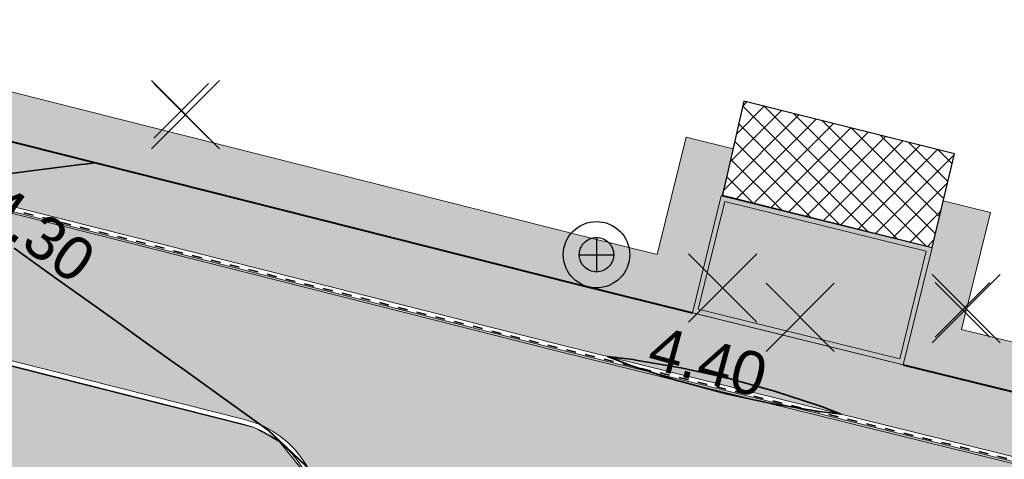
# Model space of a CAD drawing. Header units: metres. Extents: x 538891 to 1080079, y 6588829 to 13178720.
# Tile 138 of 256: x 539421 to 539442, y 6589444 to 6589453. Entities that reach past the tile are written whole.
import ezdxf

# ---------------------------------------------------------------- set-up
doc = ezdxf.new("R2010")
doc.units = ezdxf.units.M
doc.header["$LTSCALE"] = 0.4
doc.linetypes.add('#9_VIA31', pattern=[1, 0.5, -0.5])
doc.layers.add('KOLDE PST', color=7, linetype='Continuous')
doc.styles.add('Swis721 Lt BT', font='swissl.ttf')

# ---------------------------------------------------------------- blocks, each defined once
blk = doc.blocks.new('#9_019061_PP_TL (2D)')
at = {"linetype": 'Continuous', "lineweight": 0, "true_color": 0xffdf7f}
h = blk.add_hatch(color=41, dxfattribs=at)
edge = h.paths.add_edge_path()
edge.add_line((539078.584, 6589533.188), (539078.653, 6589534.722))
edge.add_line((539078.653, 6589534.722), (539077.355, 6589534.826))
edge.add_line((539077.355, 6589534.826), (539077.204, 6589534.148))
edge.add_line((539077.204, 6589534.148), (539076.488, 6589534.963))
edge.add_line((539076.488, 6589534.963), (539074.947, 6589533.639))
edge.add_line((539074.947, 6589533.639), (539075.07, 6589533.496))
edge.add_line((539075.07, 6589533.496), (539075.095, 6589533.09))
edge.add_arc((539078.379, 6589478.702), 54.487, 93.4555, 93.4918)
edge.add_line((539075.06, 6589533.087), (539054.851, 6589531.854))
edge.add_line((539054.851, 6589531.854), (539054.931, 6589530.557))
edge.add_line((539054.931, 6589530.557), (539075.139, 6589531.79))
edge.add_arc((539078.379, 6589478.689), 53.2, 75.936, 93.4918, ccw=False)
edge.add_line((539091.307, 6589530.294), (539160.943, 6589512.849))
edge.add_line((539160.943, 6589512.849), (539209.551, 6589500.58))
edge.add_line((539209.551, 6589500.58), (539288.566, 6589480.521))
edge.add_arc((539298.728, 6589520.551), 41.3, 255.7555, 260.1382)
edge.add_line((539291.655, 6589479.861), (539316.13, 6589475.606))
edge.add_line((539316.13, 6589475.606), (539397.23, 6589455.209))
edge.add_line((539397.23, 6589455.209), (539432.348, 6589446.342))
edge.add_line((539432.348, 6589446.342), (539471.499, 6589436.682))
edge.add_line((539471.499, 6589436.682), (539478.412, 6589434.976))
edge.add_line((539478.412, 6589434.976), (539478.729, 6589436.237))
edge.add_line((539478.729, 6589436.237), (539432.662, 6589447.604))
edge.add_line((539432.662, 6589447.604), (539397.548, 6589456.47))
edge.add_line((539397.548, 6589456.47), (539316.4, 6589476.879))
edge.add_line((539316.4, 6589476.879), (539291.877, 6589481.142))
edge.add_arc((539298.728, 6589520.551), 40, 255.7555, 260.1382, ccw=False)
edge.add_line((539288.886, 6589481.781), (539209.87, 6589501.84))
edge.add_line((539209.87, 6589501.84), (539161.26, 6589514.11))
edge.add_line((539161.26, 6589514.11), (539091.623, 6589531.555))
edge.add_arc((539078.379, 6589478.689), 54.5, 75.936, 89.7846)
at = {"linetype": 'Continuous', "lineweight": 0, "true_color": 0xadadad}
h = blk.add_hatch(color=253, dxfattribs=at)
edge = h.paths.add_edge_path()
edge.add_line((539055.219, 6589527.469), (539075.328, 6589528.696))
edge.add_arc((539078.379, 6589478.689), 50.1, 75.936, 93.4918, ccw=False)
edge.add_line((539090.554, 6589527.287), (539160.187, 6589509.843))
edge.add_line((539160.187, 6589509.843), (539167.14, 6589508.088))
edge.add_line((539167.14, 6589508.088), (539167.299, 6589508.718))
edge.add_line((539167.299, 6589508.718), (539168.753, 6589508.351))
edge.add_line((539168.753, 6589508.351), (539168.594, 6589507.721))
edge.add_line((539168.594, 6589507.721), (539183.545, 6589503.947))
edge.add_line((539183.545, 6589503.947), (539183.864, 6589505.211))
edge.add_line((539183.864, 6589505.211), (539185.319, 6589504.844))
edge.add_line((539185.319, 6589504.844), (539185, 6589503.58))
edge.add_line((539185, 6589503.58), (539186.674, 6589503.157))
edge.add_line((539186.674, 6589503.157), (539186.836, 6589503.8))
edge.add_line((539186.836, 6589503.8), (539188.484, 6589503.384))
edge.add_line((539188.484, 6589503.384), (539188.322, 6589502.741))
edge.add_line((539188.322, 6589502.741), (539208.79, 6589497.575))
edge.add_line((539208.79, 6589497.575), (539214.091, 6589496.229))
edge.add_arc((539213.328, 6589493.224), 3.1, -14.2445, 75.7555, ccw=False)
edge.add_line((539216.333, 6589492.461), (539214.936, 6589486.962))
edge.add_line((539214.936, 6589486.962), (539219.595, 6589485.806))
edge.add_line((539219.595, 6589485.806), (539221.231, 6589492.25))
edge.add_arc((539223.267, 6589491.733), 2.1, 75.7555, 165.7555, ccw=False)
edge.add_line((539223.783, 6589493.768), (539246.442, 6589488.016))
edge.add_line((539246.442, 6589488.016), (539246.65, 6589488.833))
edge.add_line((539246.65, 6589488.833), (539248.103, 6589488.464))
edge.add_line((539248.103, 6589488.464), (539247.896, 6589487.647))
edge.add_line((539247.896, 6589487.647), (539252.533, 6589486.47))
edge.add_line((539252.533, 6589486.47), (539252.722, 6589487.213))
edge.add_line((539252.722, 6589487.213), (539254.176, 6589486.844))
edge.add_line((539254.176, 6589486.844), (539253.986, 6589486.098))
edge.add_line((539253.986, 6589486.098), (539258.373, 6589484.987))
edge.add_line((539258.373, 6589484.987), (539258.59, 6589485.839))
edge.add_line((539258.59, 6589485.839), (539260.043, 6589485.47))
edge.add_line((539260.043, 6589485.47), (539259.827, 6589484.618))
edge.add_line((539259.827, 6589484.618), (539277.441, 6589480.146))
edge.add_line((539277.441, 6589480.146), (539277.6, 6589480.775))
edge.add_line((539277.6, 6589480.775), (539279.054, 6589480.408))
edge.add_line((539279.054, 6589480.408), (539278.895, 6589479.777))
edge.add_line((539278.895, 6589479.777), (539287.803, 6589477.516))
edge.add_arc((539298.728, 6589520.551), 44.4, 255.7555, 260.1382)
edge.add_line((539291.124, 6589476.807), (539307.996, 6589473.874))
edge.add_arc((539307.635, 6589471.803), 2.102, -15.8626, 80.1111, ccw=False)
edge.add_line((539309.657, 6589471.228), (539307.842, 6589463.913))
edge.add_line((539307.842, 6589463.913), (539312.501, 6589462.757))
edge.add_line((539312.501, 6589462.757), (539313.978, 6589468.71))
edge.add_arc((539317.957, 6589467.723), 4.1, 75.8828, 166.067, ccw=False)
edge.add_line((539318.957, 6589471.699), (539396.474, 6589452.203))
edge.add_line((539396.474, 6589452.203), (539425.8, 6589444.798))
edge.add_arc((539425.286, 6589442.762), 2.1, -13.933, 75.8292, ccw=False)
edge.add_line((539427.324, 6589442.257), (539426.108, 6589437.355))
edge.add_line((539426.108, 6589437.355), (539429.796, 6589436.44))
edge.add_line((539429.796, 6589436.44), (539431.007, 6589441.32))
edge.add_arc((539433.045, 6589440.814), 2.1, 76.1394, 166.067, ccw=False)
edge.add_line((539433.548, 6589442.853), (539477.763, 6589431.943))
edge.add_line((539477.763, 6589431.943), (539478.485, 6589434.855))
edge.add_line((539478.485, 6589434.855), (539471.475, 6589436.585))
edge.add_line((539471.475, 6589436.585), (539432.323, 6589446.245))
edge.add_line((539432.323, 6589446.245), (539397.206, 6589455.112))
edge.add_line((539397.206, 6589455.112), (539316.109, 6589475.508))
edge.add_line((539316.109, 6589475.508), (539291.637, 6589479.763))
edge.add_arc((539298.728, 6589520.551), 41.4, 255.7555, 260.1382, ccw=False)
edge.add_line((539288.541, 6589480.424), (539209.526, 6589500.483))
edge.add_line((539209.526, 6589500.483), (539160.919, 6589512.752))
edge.add_line((539160.919, 6589512.752), (539091.283, 6589530.197))
edge.add_arc((539078.379, 6589478.689), 53.1, 75.936, 93.4918)
edge.add_line((539075.145, 6589531.69), (539055.037, 6589530.463))
edge.add_line((539055.037, 6589530.463), (539055.219, 6589527.469))
blk.add_hatch(color=253, dxfattribs=at).paths.add_polyline_path([(539435.085, 6589447.006), (539435.683, 6589449.433), (539440.053, 6589448.356), (539439.454, 6589445.928)])
at = {"color": 5, "linetype": 'Continuous', "lineweight": 40, "true_color": 0x0000ff}
for p, q in [((539439.454, 6589445.928), (539471.81, 6589437.944)), ((539430.851, 6589440.279), (539426.299, 6589444.569))]:
    blk.add_line(p, q, dxfattribs=at)
at = {"color": 26, "linetype": 'Continuous', "lineweight": 9, "true_color": 0x7f1f00, "flags": 128}
for points in [[(539209.517, 6589500.444), (539288.531, 6589480.385, 0.019126), (539291.631, 6589479.723), (539316.101, 6589475.469), (539397.196, 6589455.074), (539432.314, 6589446.207), (539471.465, 6589436.546), (539478.378, 6589434.84), (539555.609, 6589415.427)], [(539209.551, 6589500.58), (539288.566, 6589480.521, 0.019126), (539291.655, 6589479.861), (539316.13, 6589475.606), (539397.23, 6589455.209), (539432.348, 6589446.342), (539471.499, 6589436.682), (539478.412, 6589434.976), (539555.642, 6589415.563)]]:
    blk.add_lwpolyline(points, format="xyb", dxfattribs=at)
at = {"color": 26, "linetype": '#9_VIA31', "lineweight": 35, "true_color": 0x7f1f00, "flags": 128}
blk.add_lwpolyline([(538967.148, 6589597.12), (538965.773, 6589591.531), (538963.436, 6589580.669, 0.090401), (538963.194, 6589573.008), (538965.83, 6589555.415, 0.276139), (538973.235, 6589546.397), (538977.322, 6589545.185), (538983.151, 6589543.647, 0.054191), (538991.031, 6589542.458), (538997.302, 6589542.197, -0.05419), (539002.245, 6589541.451), (539020.515, 6589536.63), (539037.121, 6589531.45, 0.091075), (539048.373, 6589530.086), (539075.144, 6589531.72, -0.076752), (539091.29, 6589530.226), (539160.926, 6589512.781), (539209.534, 6589500.512), (539288.549, 6589480.453, 0.019126), (539291.643, 6589479.792), (539316.116, 6589475.538), (539397.213, 6589455.141), (539432.331, 6589446.274), (539471.482, 6589436.614), (539478.395, 6589434.908), (539555.625, 6589415.495), (539563.518, 6589413.636), (539630.809, 6589396.623), (539632.547, 6589396.223), (539640.038, 6589394.503), (539786.833, 6589357.406), (539792.242, 6589356.056), (539846.138, 6589342.595), (539852.087, 6589341.1), (539969.581, 6589312.224), (539977.328, 6589310.446), (540019.708, 6589299.874), (540032.915, 6589296.579), (540077.671, 6589285.413), (540083.955, 6589283.804), (540089.235, 6589282.474, 0.207862), (540106.041, 6589285.237), (540137.857, 6589305.759)], format="xyb", dxfattribs=at)
at = {"color": 41, "linetype": 'Continuous', "lineweight": 9, "true_color": 0xffdf7f, "flags": 128}
blk.add_lwpolyline([(539209.551, 6589500.58), (539288.566, 6589480.521, 0.019126), (539291.655, 6589479.861), (539316.13, 6589475.606), (539397.23, 6589455.209), (539432.348, 6589446.342), (539471.499, 6589436.682), (539478.412, 6589434.976), (539478.729, 6589436.237), (539432.662, 6589447.604), (539397.548, 6589456.47), (539316.4, 6589476.879), (539291.877, 6589481.142, -0.019126), (539288.886, 6589481.781), (539209.87, 6589501.84)], format="xyb", dxfattribs=at)
at = {"color": 251, "linetype": 'Continuous', "lineweight": 9, "true_color": 0x5b5b5b, "flags": 128}
blk.add_lwpolyline([(539318.957, 6589471.699), (539396.474, 6589452.203), (539425.8, 6589444.798, -0.412999), (539427.324, 6589442.257), (539426.108, 6589437.355), (539429.796, 6589436.44), (539431.007, 6589441.32, -0.413843), (539433.548, 6589442.853), (539477.763, 6589431.943), (539478.485, 6589434.855), (539471.475, 6589436.585), (539432.323, 6589446.245), (539397.206, 6589455.112), (539316.109, 6589475.508)], format="xyb", dxfattribs=at)
at = {"color": 144, "linetype": 'Continuous', "lineweight": 9, "true_color": 0x007299, "flags": 128}
for points in [[(539426.108, 6589437.355), (539427.324, 6589442.257, 0.412999), (539425.8, 6589444.798), (539396.474, 6589452.203), (539354.336, 6589462.801), (539354.092, 6589461.831), (539349.922, 6589462.88), (539350.166, 6589463.85), (539318.957, 6589471.699, 0.415155), (539313.978, 6589468.71), (539312.501, 6589462.757)], [(539426.011, 6589437.379), (539427.227, 6589442.281, 0.412999), (539425.775, 6589444.701), (539396.45, 6589452.106), (539354.409, 6589462.679), (539354.165, 6589461.71), (539349.801, 6589462.807), (539350.044, 6589463.777), (539318.933, 6589471.602, 0.415155), (539314.075, 6589468.686), (539312.598, 6589462.733)]]:
    blk.add_lwpolyline(points, format="xyb", dxfattribs=at)
at = {"color": 5, "linetype": 'Continuous', "lineweight": 40, "true_color": 0x0000ff, "flags": 128}
blk.add_lwpolyline([(539385.339, 6589459.54), (539397.548, 6589456.47), (539432.662, 6589447.604), (539435.085, 6589447.006)], dxfattribs=at)
at = {"color": 5, "linetype": 'Continuous', "lineweight": 35, "true_color": 0x0000ff, "flags": 128}
for points in [[(539422.709, 6589450.117), (539422.548, 6589450.096), (539422.499, 6589450.09), (539422.408, 6589450.078), (539421.434, 6589449.954), (539420.911, 6589449.887)], [(539421.027, 6589448.345), (539421.603, 6589447.932), (539421.901, 6589447.719), (539422.281, 6589447.447), (539422.774, 6589447.094), (539423.159, 6589446.818), (539423.647, 6589446.468), (539424.272, 6589446.021), (539424.521, 6589445.843), (539425.268, 6589445.308), (539425.394, 6589445.217), (539425.493, 6589445.146), (539426.268, 6589444.591), (539426.299, 6589444.569)]]:
    blk.add_lwpolyline(points, dxfattribs=at)
at = {"color": 251, "linetype": 'Continuous', "lineweight": 9, "true_color": 0x5b5b5b, "flags": 128}
blk.add_lwpolyline([(539435.085, 6589447.006), (539435.683, 6589449.433), (539440.053, 6589448.356), (539439.454, 6589445.928)], close=True, dxfattribs=at)
at = {"color": 144, "linetype": 'Continuous', "lineweight": 9, "true_color": 0x007299, "flags": 128}
for points in [[(539435.085, 6589447.006), (539439.454, 6589445.928), (539440.053, 6589448.356), (539435.683, 6589449.433), (539435.085, 6589447.006)], [(539435.206, 6589447.079), (539439.381, 6589446.049), (539439.932, 6589448.283), (539435.757, 6589449.312)]]:
    blk.add_lwpolyline(points, close=True, dxfattribs=at)
at = {"color": 5, "linetype": 'Continuous', "lineweight": 35, "true_color": 0x0000ff, "flags": 128}
blk.add_lwpolyline([(539433.809, 6589445.916), (539433.828, 6589445.909), (539434.741, 6589445.612), (539434.781, 6589445.599), (539434.822, 6589445.588), (539435.706, 6589445.347), (539435.745, 6589445.338), (539435.747, 6589445.337), (539436.683, 6589445.133), (539436.724, 6589445.124), (539436.765, 6589445.117), (539437.713, 6589444.959), (539438.165, 6589444.907), (539437.779, 6589445.056), (539437.741, 6589445.071), (539437.696, 6589445.085), (539436.788, 6589445.385), (539435.941, 6589445.619), (539435.824, 6589445.651), (539435.788, 6589445.66), (539435.783, 6589445.661), (539435.669, 6589445.686), (539434.848, 6589445.868), (539433.912, 6589446.028), (539433.859, 6589446.037), (539433.324, 6589446.101), (539433.809, 6589445.916)], close=True, dxfattribs=at)
at = {"color": 5, "true_color": 0x0000ff, "char_height": 0.9, "attachment_point": 8, "line_spacing_factor": 1.004016, "style": 'Swis721 Lt BT'}
for s, insert, rotation in [('4.30', (539421.268, 6589448.277), 324.3893), ('4.40', (539435.286, 6589445.55), 344.7679)]:
    blk.add_mtext(s, dxfattribs=dict(at, insert=insert, rotation=rotation))
blk = doc.blocks.new('KOLDE PST TL')
at = {"color": 7}
blk.add_blockref('#9_019061_PP_TL (2D)', (0, 0), dxfattribs=at)
blk = doc.blocks.new('#13_Kolde pst HP -xref$0$likvideeritav')
at = {"color": 1, "linetype": 'Continuous', "lineweight": 25, "true_color": 0xff0000}
for p, q in [((0.707, -0.707), (-0.707, 0.707)), ((0.707, 0.707), (-0.707, -0.707))]:
    blk.add_line(p, q, dxfattribs=at)
blk = doc.blocks.new('#13_KOLDE TAIM (2D)')
at = {"linetype": 'Continuous', "lineweight": 0, "true_color": 0xc4f877}
for points in [[(539426.011, 6589437.379), (539427.227, 6589442.281), (539427.282, 6589442.883), (539427.083, 6589443.639), (539426.532, 6589444.326), (539426, 6589444.63), (539354.409, 6589462.679), (539353.681, 6589459.769), (539349.314, 6589460.858), (539350.044, 6589463.777), (539319.848, 6589471.39), (539318.474, 6589471.689), (539317.755, 6589471.717), (539317.209, 6589471.652), (539316.328, 6589471.376), (539315.378, 6589470.78), (539314.955, 6589470.366), (539314.495, 6589469.71), (539314.179, 6589468.965), (539314.092, 6589468.799), (539312.598, 6589462.733), (539323.185, 6589460.107), (539325.728, 6589462.052), (539367.441, 6589451.703), (539374.491, 6589450.035), (539380.678, 6589448.719), (539402.508, 6589444.482), (539419.619, 6589441.168), (539421.108, 6589438.334), (539426.011, 6589437.379)], [(539386.176, 6589462.96), (539387.153, 6589462.719), (539386.549, 6589460.267), (539397.791, 6589457.44), (539432.905, 6589448.574), (539434.353, 6589448.216), (539434.952, 6589450.644), (539435.926, 6589450.403), (539435.702, 6589449.429), (539435.683, 6589449.433), (539435.085, 6589447.006), (539432.662, 6589447.604), (539397.548, 6589456.47), (539385.339, 6589459.54), (539385.943, 6589461.988)], [(539440.285, 6589449.328), (539441.263, 6589449.087), (539440.664, 6589446.659), (539472.077, 6589438.908), (539471.665, 6589437.98), (539439.454, 6589445.928), (539440.053, 6589448.356)]]:
    blk.add_hatch(color=71, dxfattribs=at).paths.add_polyline_path(points)
at = {"linetype": 'Continuous', "lineweight": 5, "true_color": 0xcc9900}
h = blk.add_hatch(dxfattribs=at)
h.set_pattern_fill('#13_ANSI37', color=42, style=0, pattern_type=2)
h.set_pattern_definition([(45, (0, 0), (-0.224506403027, 0.224506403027), []), (135, (0, 0), (-0.224506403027, -0.224506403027), [])])
h.paths.add_polyline_path([(539440.053, 6589448.357), (539440.519, 6589450.303), (539436.152, 6589451.392), (539435.705, 6589449.442)])
at = {"color": 71, "linetype": 'Continuous', "lineweight": 5, "true_color": 0xc4f877, "flags": 128}
blk.add_lwpolyline([(539426.011, 6589437.379), (539427.227, 6589442.281), (539427.282, 6589442.883), (539427.083, 6589443.639), (539426.532, 6589444.326), (539426, 6589444.63), (539354.409, 6589462.679)], dxfattribs=at)
for points in [[(539386.176, 6589462.96), (539387.153, 6589462.719), (539386.549, 6589460.267), (539397.791, 6589457.44), (539432.905, 6589448.574), (539434.353, 6589448.216), (539434.952, 6589450.644), (539435.926, 6589450.403), (539435.702, 6589449.429), (539435.683, 6589449.433), (539435.085, 6589447.006), (539432.662, 6589447.604), (539397.548, 6589456.47), (539385.339, 6589459.54), (539385.943, 6589461.988)], [(539440.285, 6589449.328), (539441.263, 6589449.087), (539440.664, 6589446.659), (539472.077, 6589438.908), (539471.665, 6589437.98), (539439.454, 6589445.928), (539440.053, 6589448.356)]]:
    blk.add_lwpolyline(points, close=True, dxfattribs=at)
at = {"color": 42, "linetype": 'Continuous', "lineweight": 25, "true_color": 0xcc9900, "flags": 128}
blk.add_lwpolyline([(539440.053, 6589448.357), (539440.519, 6589450.303), (539436.152, 6589451.392), (539435.705, 6589449.442)], close=True, dxfattribs=at)
at = {"color": 1, "true_color": 0xff0000}
for p in [(539424.579, 6589451.114), (539435.714, 6589447.519), (539440.758, 6589447.092), (539437.319, 6589446.912)]:
    blk.add_blockref('#13_Kolde pst HP -xref$0$likvideeritav', p, dxfattribs=at)
blk = doc.blocks.new('Kolde pst Taim')
at = {"color": 13, "true_color": 0xff4646}
blk.add_blockref('#13_KOLDE TAIM (2D)', (0, 0), dxfattribs=at)
blk = doc.blocks.new('#15_019061_PP_ELV-4-01_v01_Puhas$0$A$C2D7D09D12')
at = {"color": 1, "linetype": 'Continuous', "lineweight": 25, "true_color": 0xff0000}
for p, q in [((0.035, 0.035), (1.171, 1.171)), ((0.035, 1.171), (1.171, 0.035))]:
    blk.add_line(p, q, dxfattribs=at)
blk = doc.blocks.new('#15_Kolde pst ELV-3 (2D)')
at = {"color": 1, "linetype": 'Continuous', "lineweight": 25, "true_color": 0xff0000}
for p, q in [((539433.097, 6589448.567), (539433.097, 6589447.855)), ((539432.741, 6589448.211), (539433.453, 6589448.211))]:
    blk.add_line(p, q, dxfattribs=at)
at = {"color": 1, "linetype": 'Continuous', "lineweight": 25, "true_color": 0xff0000, "flags": 128}
for points in [[(539433.785, 6589448.211), (539433.782, 6589448.143), (539433.772, 6589448.077), (539433.755, 6589448.011), (539433.733, 6589447.948), (539433.704, 6589447.887), (539433.669, 6589447.829), (539433.629, 6589447.775), (539433.583, 6589447.725), (539433.533, 6589447.679), (539433.479, 6589447.639), (539433.421, 6589447.604), (539433.36, 6589447.575), (539433.297, 6589447.553), (539433.231, 6589447.536), (539433.165, 6589447.526), (539433.097, 6589447.523), (539433.03, 6589447.526), (539432.963, 6589447.536), (539432.898, 6589447.553), (539432.834, 6589447.575), (539432.773, 6589447.604), (539432.715, 6589447.639), (539432.661, 6589447.679), (539432.611, 6589447.725), (539432.566, 6589447.775), (539432.525, 6589447.829), (539432.491, 6589447.887), (539432.462, 6589447.948), (539432.439, 6589448.011), (539432.423, 6589448.077), (539432.413, 6589448.143), (539432.409, 6589448.211), (539432.413, 6589448.278), (539432.423, 6589448.345), (539432.439, 6589448.41), (539432.462, 6589448.474), (539432.491, 6589448.535), (539432.525, 6589448.593), (539432.566, 6589448.647), (539432.611, 6589448.697), (539432.661, 6589448.742), (539432.715, 6589448.783), (539432.773, 6589448.817), (539432.834, 6589448.846), (539432.898, 6589448.869), (539432.963, 6589448.885), (539433.03, 6589448.895), (539433.097, 6589448.899), (539433.165, 6589448.895), (539433.231, 6589448.885), (539433.297, 6589448.869), (539433.36, 6589448.846), (539433.421, 6589448.817), (539433.479, 6589448.783), (539433.533, 6589448.742), (539433.583, 6589448.697), (539433.629, 6589448.647), (539433.669, 6589448.593), (539433.704, 6589448.535), (539433.733, 6589448.474), (539433.755, 6589448.41), (539433.772, 6589448.345), (539433.782, 6589448.278)], [(539433.785, 6589448.211), (539433.782, 6589448.143), (539433.772, 6589448.077), (539433.755, 6589448.011), (539433.733, 6589447.948), (539433.704, 6589447.887), (539433.669, 6589447.829), (539433.629, 6589447.775), (539433.583, 6589447.725), (539433.533, 6589447.679), (539433.479, 6589447.639), (539433.421, 6589447.604), (539433.36, 6589447.575), (539433.297, 6589447.553), (539433.231, 6589447.536), (539433.165, 6589447.526), (539433.097, 6589447.523), (539433.03, 6589447.526), (539432.963, 6589447.536), (539432.898, 6589447.553), (539432.834, 6589447.575), (539432.773, 6589447.604), (539432.715, 6589447.639), (539432.661, 6589447.679), (539432.611, 6589447.725), (539432.566, 6589447.775), (539432.525, 6589447.829), (539432.491, 6589447.887), (539432.462, 6589447.948), (539432.439, 6589448.011), (539432.423, 6589448.077), (539432.413, 6589448.143), (539432.409, 6589448.211), (539432.413, 6589448.278), (539432.423, 6589448.345), (539432.439, 6589448.41), (539432.462, 6589448.474), (539432.491, 6589448.535), (539432.525, 6589448.593), (539432.566, 6589448.647), (539432.611, 6589448.697), (539432.661, 6589448.742), (539432.715, 6589448.783), (539432.773, 6589448.817), (539432.834, 6589448.846), (539432.898, 6589448.869), (539432.963, 6589448.885), (539433.03, 6589448.895), (539433.097, 6589448.899), (539433.165, 6589448.895), (539433.231, 6589448.885), (539433.297, 6589448.869), (539433.36, 6589448.846), (539433.421, 6589448.817), (539433.479, 6589448.783), (539433.533, 6589448.742), (539433.583, 6589448.697), (539433.629, 6589448.647), (539433.669, 6589448.593), (539433.704, 6589448.535), (539433.733, 6589448.474), (539433.755, 6589448.41), (539433.772, 6589448.345), (539433.782, 6589448.278)], [(539433.453, 6589448.211), (539433.451, 6589448.176), (539433.446, 6589448.141), (539433.438, 6589448.108), (539433.426, 6589448.075), (539433.411, 6589448.043), (539433.393, 6589448.013), (539433.372, 6589447.985), (539433.349, 6589447.959), (539433.323, 6589447.936), (539433.295, 6589447.915), (539433.265, 6589447.897), (539433.233, 6589447.882), (539433.201, 6589447.87), (539433.167, 6589447.862), (539433.132, 6589447.857), (539433.097, 6589447.855), (539433.062, 6589447.857), (539433.028, 6589447.862), (539432.994, 6589447.87), (539432.961, 6589447.882), (539432.929, 6589447.897), (539432.899, 6589447.915), (539432.871, 6589447.936), (539432.846, 6589447.959), (539432.822, 6589447.985), (539432.801, 6589448.013), (539432.783, 6589448.043), (539432.768, 6589448.075), (539432.757, 6589448.108), (539432.748, 6589448.141), (539432.743, 6589448.176), (539432.741, 6589448.211), (539432.743, 6589448.246), (539432.748, 6589448.28), (539432.757, 6589448.314), (539432.768, 6589448.347), (539432.783, 6589448.379), (539432.801, 6589448.409), (539432.822, 6589448.437), (539432.846, 6589448.463), (539432.871, 6589448.486), (539432.899, 6589448.507), (539432.929, 6589448.525), (539432.961, 6589448.54), (539432.994, 6589448.551), (539433.028, 6589448.56), (539433.062, 6589448.565), (539433.097, 6589448.567), (539433.132, 6589448.565), (539433.167, 6589448.56), (539433.201, 6589448.551), (539433.233, 6589448.54), (539433.265, 6589448.525), (539433.295, 6589448.507), (539433.323, 6589448.486), (539433.349, 6589448.463), (539433.372, 6589448.437), (539433.393, 6589448.409), (539433.411, 6589448.379), (539433.426, 6589448.347), (539433.438, 6589448.314), (539433.446, 6589448.28), (539433.451, 6589448.246)], [(539433.453, 6589448.211), (539433.451, 6589448.176), (539433.446, 6589448.141), (539433.438, 6589448.108), (539433.426, 6589448.075), (539433.411, 6589448.043), (539433.393, 6589448.013), (539433.372, 6589447.985), (539433.349, 6589447.959), (539433.323, 6589447.936), (539433.295, 6589447.915), (539433.265, 6589447.897), (539433.233, 6589447.882), (539433.201, 6589447.87), (539433.167, 6589447.862), (539433.132, 6589447.857), (539433.097, 6589447.855), (539433.062, 6589447.857), (539433.028, 6589447.862), (539432.994, 6589447.87), (539432.961, 6589447.882), (539432.929, 6589447.897), (539432.899, 6589447.915), (539432.871, 6589447.936), (539432.846, 6589447.959), (539432.822, 6589447.985), (539432.801, 6589448.013), (539432.783, 6589448.043), (539432.768, 6589448.075), (539432.757, 6589448.108), (539432.748, 6589448.141), (539432.743, 6589448.176), (539432.741, 6589448.211), (539432.743, 6589448.246), (539432.748, 6589448.28), (539432.757, 6589448.314), (539432.768, 6589448.347), (539432.783, 6589448.379), (539432.801, 6589448.409), (539432.822, 6589448.437), (539432.846, 6589448.463), (539432.871, 6589448.486), (539432.899, 6589448.507), (539432.929, 6589448.525), (539432.961, 6589448.54), (539432.994, 6589448.551), (539433.028, 6589448.56), (539433.062, 6589448.565), (539433.097, 6589448.567), (539433.132, 6589448.565), (539433.167, 6589448.56), (539433.201, 6589448.551), (539433.233, 6589448.54), (539433.265, 6589448.525), (539433.295, 6589448.507), (539433.323, 6589448.486), (539433.349, 6589448.463), (539433.372, 6589448.437), (539433.393, 6589448.409), (539433.411, 6589448.379), (539433.426, 6589448.347), (539433.438, 6589448.314), (539433.446, 6589448.28), (539433.451, 6589448.246)]]:
    blk.add_lwpolyline(points, close=True, dxfattribs=at)
at = {"color": 7}
for p in [(539423.884, 6589450.588), (539440.081, 6589446.465)]:
    blk.add_blockref('#15_019061_PP_ELV-4-01_v01_Puhas$0$A$C2D7D09D12', p, dxfattribs=at)
blk = doc.blocks.new('Kolde pst EL')
at = {"color": 13, "true_color": 0xff4646}
blk.add_blockref('#15_Kolde pst ELV-3 (2D)', (0, 0), dxfattribs=at)

msp = doc.modelspace()

# ---------------------------------------------------------------- block references
at = {"layer": 'KOLDE PST', "color": 7}
for name in ['KOLDE PST TL', 'Kolde pst Taim', 'Kolde pst EL']:
    msp.add_blockref(name, (0, 0), dxfattribs=at)

doc.saveas('drawing.dxf')
